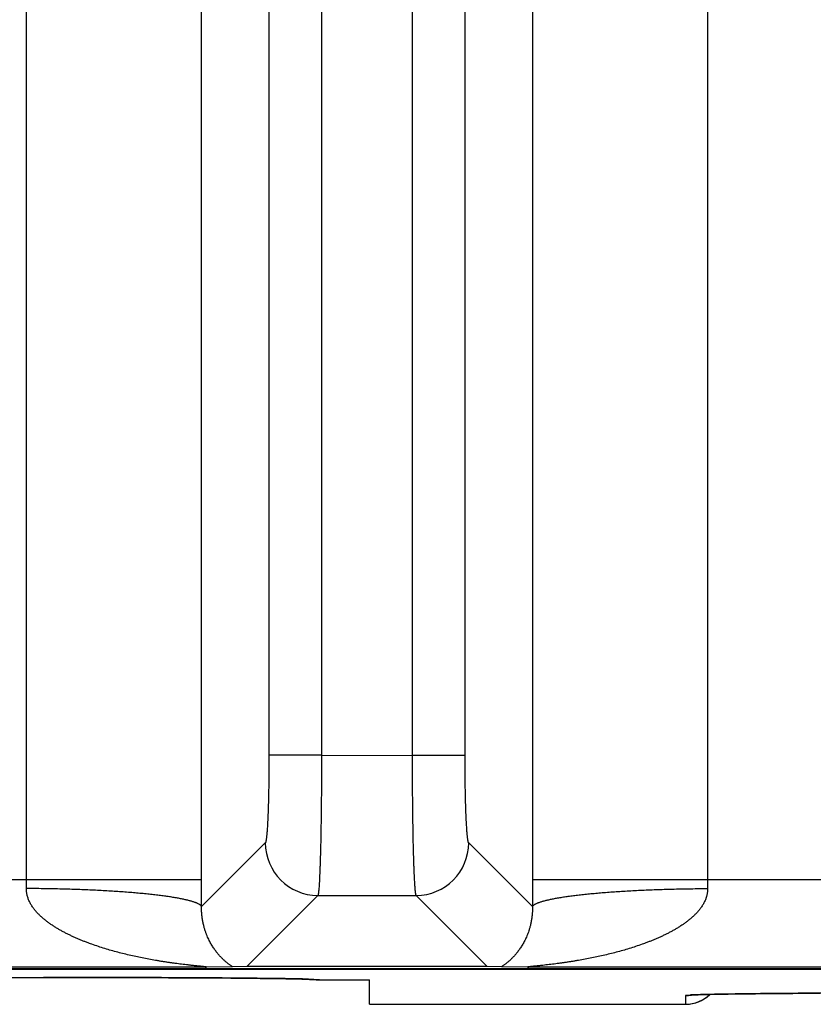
# Model space of a CAD drawing. Header units: inches. Extents: x 0 to 34, y 0 to 22.
# Tile 43 of 224: x 8.089 to 8.542, y 2.311 to 2.873. Entities that reach past the tile are written whole.
import ezdxf

# ---------------------------------------------------------------- set-up
doc = ezdxf.new("R2010")
doc.units = ezdxf.units.IN
doc.header["$LTSCALE"] = 1.87
doc.header["$MEASUREMENT"] = 0
doc.layers.get('0').update_dxf_attribs({"linetype": 'CONTINUOUS'})

msp = doc.modelspace()

# ---------------------------------------------------------------- linework, layer by layer
at = {"color": 7, "linetype": 'CONTINUOUS'}
for p, q in [((8.0933553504, 2.3823145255), (8.0933553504, 5.7084800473)), ((8.1932601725, 2.3823145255), (8.1932601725, 5.7084800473)), ((8.3819088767, 5.7084800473), (8.3819088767, 2.3823145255)), ((8.2316586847, 5.637635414), (8.2316586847, 2.4531591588)), ((8.2616301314, 5.637635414), (8.2616301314, 2.4531025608)), ((8.3135389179, 2.4531591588), (8.3135389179, 5.6376920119)), ((8.3435103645, 2.4531591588), (8.3435103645, 5.637635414)), ((8.4818136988, 3.6431385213), (8.4818136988, 2.3823145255)), ((8.2616301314, 2.4531591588), (8.2316586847, 2.4531591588)), ((8.2616301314, 2.4531025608), (8.3135389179, 2.4531591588)), ((8.3135389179, 2.4531591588), (8.3435103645, 2.4531591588)), ((8.2295708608, 2.4032067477), (8.193225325, 2.366861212)), ((8.3819437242, 2.366861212), (8.3455981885, 2.4032067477)), ((7.8715346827, 2.3823145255), (8.1932601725, 2.3823145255)), ((8.3819088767, 2.3823145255), (8.7036343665, 2.3823145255)), ((8.2595422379, 2.3732352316), (8.2190559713, 2.3327489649)), ((8.2595422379, 2.3732352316), (8.3156267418, 2.3732353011)), ((8.356113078, 2.3327489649), (8.3156267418, 2.3732353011)), ((8.6728719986, 2.3313072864), (5.7525839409, 2.3313072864)), ((5.7528033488, 2.3311263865), (21.5411953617, 2.3311263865)), ((8.1952194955, 2.3323164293), (7.8695753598, 2.3323164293)), ((8.2108806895, 2.3325356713), (8.1952194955, 2.3323164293)), ((8.2190559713, 2.3327489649), (8.2108806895, 2.3325356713)), ((8.356113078, 2.3327489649), (8.2190559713, 2.3327489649)), ((8.3642883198, 2.3325356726), (8.356113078, 2.3327489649)), ((8.3799495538, 2.3323164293), (8.3642883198, 2.3325356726)), ((8.7055936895, 2.3323164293), (8.3799495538, 2.3323164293)), ((5.7620690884, 2.3264908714), (8.111547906, 2.3264890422)), ((8.111547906, 2.3264890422), (8.1246275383, 2.3264778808)), ((8.1246275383, 2.3264778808), (8.1375320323, 2.3264573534)), ((8.1375320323, 2.3264573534), (8.1501799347, 2.3264279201)), ((8.1501799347, 2.3264279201), (8.162559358, 2.326388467)), ((8.162559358, 2.326388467), (8.1744002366, 2.3263411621)), ((8.1744002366, 2.3263411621), (8.1858034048, 2.3262846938)), ((8.1858034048, 2.3262846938), (8.1930278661, 2.3262432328)), ((8.1930278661, 2.3262432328), (8.199993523, 2.3261978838)), ((8.199993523, 2.3261978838), (8.2099023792, 2.326123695)), ((8.2099023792, 2.326123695), (8.2160202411, 2.3260710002)), ((8.2160202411, 2.3260710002), (8.2216184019, 2.3260170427)), ((8.2216184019, 2.3260170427), (8.2265846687, 2.3259642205)), ((8.2265846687, 2.3259642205), (8.2327103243, 2.3258901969)), ((8.2327103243, 2.3258901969), (8.2374627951, 2.3258244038)), ((8.2374627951, 2.3258244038), (8.2412924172, 2.3257645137)), ((8.2412924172, 2.3257645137), (8.244446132, 2.3257085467)), ((8.244446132, 2.3257085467), (8.2478344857, 2.3256395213)), ((8.2478344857, 2.3256395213), (8.2504053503, 2.3255779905)), ((8.2504053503, 2.3255779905), (8.2522645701, 2.3255248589)), ((8.2522645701, 2.3255248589), (8.253247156, 2.3254919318)), ((8.253247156, 2.3254919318), (8.2538874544, 2.3254674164)), ((8.2538874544, 2.3254674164), (8.2542138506, 2.3254530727)), ((8.2542138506, 2.3254530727), (8.2542656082, 2.3254505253)), ((8.2605062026, 2.3251435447), (8.2542814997, 2.3255028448)), ((8.2605421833, 2.3251255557), (8.2605062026, 2.3251435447)), ((8.2605421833, 2.3251255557), (8.2889767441, 2.3251255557)), ((8.2889767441, 2.3111613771), (8.2889767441, 2.3251255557)), ((8.4692814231, 2.3161823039), (8.469193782, 2.3111613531)), ((8.4719500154, 2.3164589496), (8.4692814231, 2.3161823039)), ((8.4719656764, 2.3164222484), (8.4719618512, 2.3164218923)), ((8.4719621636, 2.3164219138), (8.4720098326, 2.3164258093)), ((8.4720098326, 2.3164258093), (8.4721191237, 2.3164339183)), ((8.4721191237, 2.3164339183), (8.4722890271, 2.3164453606)), ((8.4722890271, 2.3164453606), (8.4725189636, 2.3164594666)), ((8.4725189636, 2.3164594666), (8.4728088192, 2.3164757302)), ((8.4728088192, 2.3164757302), (8.4733608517, 2.3165035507)), ((8.4733608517, 2.3165035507), (8.4740663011, 2.3165350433)), ((8.4740663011, 2.3165350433), (8.4749430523, 2.3165698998)), ((8.4749430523, 2.3165698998), (8.4764103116, 2.3166211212)), ((8.4764103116, 2.3166211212), (8.4777637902, 2.3166629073)), ((8.4777637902, 2.3166629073), (8.4799638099, 2.316723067)), ((8.4799638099, 2.316723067), (8.4826797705, 2.3167879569)), ((8.4826797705, 2.3167879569), (8.4859667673, 2.3168568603)), ((8.4859667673, 2.3168568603), (8.4899595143, 2.3169305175)), ((8.4899595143, 2.3169305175), (8.4935515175, 2.3169896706)), ((8.4935515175, 2.3169896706), (8.4978482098, 2.3170536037)), ((8.4978482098, 2.3170536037), (8.503007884, 2.3171227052)), ((8.503007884, 2.3171227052), (8.5092158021, 2.3171969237)), ((8.5092158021, 2.3171969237), (8.5170676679, 2.3172797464)), ((8.5170676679, 2.3172797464), (8.523415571, 2.3173394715)), ((8.523415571, 2.3173394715), (8.5305505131, 2.3174000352)), ((8.5305505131, 2.3174000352), (8.538183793, 2.3174582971)), ((8.538183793, 2.3174582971), (8.5461231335, 2.3175127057)), ((8.2889767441, 2.3111602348), (8.4691938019, 2.3111602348))]:
    msp.add_line(p, q, dxfattribs=at)
msp.add_lwpolyline([(8.4691937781, 2.3111603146), (8.4696061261, 2.3111645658), (8.4705340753, 2.311205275), (8.4714591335, 2.3112890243), (8.4723793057, 2.3114156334), (8.473292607, 2.3115848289), (8.4741970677, 2.311796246), (8.4750907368, 2.3120494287), (8.4759716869, 2.3123438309), (8.4768380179, 2.3126788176), (8.4776878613, 2.3130536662), (8.4785193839, 2.3134675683), (8.4793307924, 2.313919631), (8.4801203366, 2.3144088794), (8.4808863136, 2.3149342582), (8.4816270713, 2.3154946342), (8.482341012, 2.3160887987), (8.4830265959, 2.3167154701), (8.4831082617, 2.3167973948)], dxfattribs=at)
for centre, radius, start, end in [((8.2596119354, 2.4032763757), 0.0300419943, 180.1327976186, 269.8672023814), ((8.3155571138, 2.4032763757), 0.0300419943, 270.1327975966, 359.8672024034), ((7.7194375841, 2.3822684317), 0.3739177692, 359.2177299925, 0.0070629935), ((4.7441611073, 2.3823773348), 3.4490990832, 359.7422482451, 359.9989566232), ((11.8201924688, 2.382352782), 3.4382836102, 180.0006375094, 180.2581533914), ((8.854344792, 2.3822590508), 0.3725310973, 179.9914679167, 180.7837390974), ((8.2605302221, 2.4038419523), 0.0787163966, 264.3763538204, 269.9823034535), ((8.2604941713, 2.4038606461), 0.0787171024, 264.625361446, 270.0087572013), ((8.4691938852, 2.3311617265), 0.0200003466, 270.0000900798, 314.078365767), ((8.4692818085, 2.336180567), 0.0199982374, 269.9999192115, 279.5269340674)]:
    msp.add_arc(centre, radius, start, end, dxfattribs=at)
for points, knots in [([(8.2316586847, 2.4531591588), (8.2316586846, 2.4499954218), (8.2316393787, 2.4452858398), (8.231573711, 2.4390737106), (8.2315059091, 2.4345791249), (8.2314198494, 2.4302540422), (8.2313163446, 2.4261378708), (8.2311963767, 2.4222680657), (8.2310611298, 2.4186798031), (8.2309119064, 2.4154056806), (8.2307730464, 2.4128876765), (8.2306544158, 2.4110525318), (8.2305657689, 2.4098177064), (8.2304747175, 2.4086815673), (8.2303815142, 2.4076466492), (8.2302864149, 2.4067152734), (8.2301896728, 2.4058895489), (8.2300915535, 2.4051713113), (8.2300054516, 2.4046412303), (8.2299347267, 2.4042724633), (8.2298840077, 2.4040370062), (8.2298402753, 2.4038585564), (8.2298048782, 2.4037299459), (8.2297718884, 2.4036193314), (8.2297311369, 2.4034982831), (8.2296866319, 2.4033901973), (8.2296502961, 2.4033183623), (8.2296244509, 2.4032743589), (8.2295985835, 2.4032373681), (8.2295801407, 2.4032160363), (8.2295708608, 2.4032067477)], [0, 0, 0, 0, 0.1895135, 0.2821103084, 0.3721375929, 0.4587768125, 0.5412407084, 0.6187803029, 0.6906949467, 0.7563347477, 0.8151074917, 0.8417536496, 0.8664918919, 0.8892653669, 0.9100276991, 0.9287350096, 0.945344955, 0.9598258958, 0.9721554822, 0.9775079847, 0.9823167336, 0.9865819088, 0.988511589, 0.9903066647, 0.9934958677, 0.996159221, 0.9972992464, 0.9983156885, 0.9992134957, 1, 1, 1, 1]), ([(8.26163004, 2.4531025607), (8.2616300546, 2.450561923), (8.2616234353, 2.4455039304), (8.2615938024, 2.4379748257), (8.2615448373, 2.4305839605), (8.2614769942, 2.4233986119), (8.2613909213, 2.4164841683), (8.2612874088, 2.4099035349), (8.2611674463, 2.403716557), (8.2610322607, 2.3979794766), (8.2609047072, 2.393503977), (8.2607948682, 2.3901873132), (8.2607116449, 2.3879109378), (8.2606256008, 2.3857830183), (8.2605370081, 2.3838083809), (8.2604460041, 2.3819915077), (8.2603527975, 2.3803365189), (8.2602577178, 2.3788471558), (8.2601610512, 2.3775267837), (8.2600763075, 2.3765337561), (8.2600068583, 2.3758261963), (8.2599566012, 2.3753610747), (8.2599061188, 2.3749401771), (8.2598554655, 2.3745637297), (8.2598046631, 2.3742319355), (8.2597537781, 2.3739449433), (8.259702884, 2.3737028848), (8.2596584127, 2.3735297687), (8.2596219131, 2.3734142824), (8.2595961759, 2.3733441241), (8.2595704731, 2.3732852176), (8.2595517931, 2.373250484), (8.2595422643, 2.3732352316)], [0, 0, 0, 0, 0.0953334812, 0.1897932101, 0.2825198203, 0.3726699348, 0.4594238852, 0.5419932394, 0.6196280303, 0.6916236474, 0.7573273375, 0.7876314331, 0.8161443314, 0.8428016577, 0.8675433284, 0.890313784, 0.9110620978, 0.9297421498, 0.9463129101, 0.9607388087, 0.9671379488, 0.9729902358, 0.9782930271, 0.9830442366, 0.9872425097, 0.990887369, 0.9939796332, 0.9965224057, 0.9975898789, 0.9985232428, 0.9993251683, 1, 1, 1, 1]), ([(8.3156267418, 2.3732353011), (8.3156172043, 2.3732505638), (8.3155985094, 2.3732853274), (8.3155727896, 2.3733442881), (8.3155470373, 2.3734145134), (8.3155105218, 2.3735301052), (8.3154660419, 2.3737033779), (8.3154151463, 2.3739456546), (8.315364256, 2.3742329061), (8.3153134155, 2.3745649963), (8.315262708, 2.3749417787), (8.3152121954, 2.3753630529), (8.3151619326, 2.3758285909), (8.3150924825, 2.3765367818), (8.3150077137, 2.3775306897), (8.3149109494, 2.3788522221), (8.3148158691, 2.380342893), (8.314722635, 2.3819993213), (8.3146316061, 2.3838177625), (8.3145429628, 2.3857940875), (8.3144568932, 2.3879238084), (8.3143736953, 2.3902020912), (8.3142637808, 2.3935214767), (8.3141362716, 2.398000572), (8.3140010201, 2.4037421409), (8.3138811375, 2.4099337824), (8.3137776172, 2.4165191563), (8.3136916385, 2.4234383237), (8.3136238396, 2.4306282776), (8.3135749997, 2.4380235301), (8.3135454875, 2.4455567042), (8.3135389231, 2.4506172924), (8.3135389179, 2.4531591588)], [0, 0, 0, 0, 0.0006748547, 0.0014769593, 0.0024105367, 0.0034781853, 0.0060213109, 0.0091140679, 0.0127595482, 0.016958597, 0.0217107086, 0.0270144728, 0.0328677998, 0.0392680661, 0.0536965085, 0.0702701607, 0.0889533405, 0.1097050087, 0.1324789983, 0.1572243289, 0.1838853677, 0.2124019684, 0.2427097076, 0.308420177, 0.3804214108, 0.4580600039, 0.5406306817, 0.6273827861, 0.7175271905, 0.8102435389, 0.9046877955, 1, 1, 1, 1]), ([(8.3455981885, 2.4032067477), (8.3455889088, 2.4032160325), (8.3455704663, 2.4032373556), (8.3455445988, 2.4032743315), (8.3455187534, 2.4033183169), (8.3454824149, 2.4033901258), (8.3454379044, 2.4034981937), (8.3453971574, 2.4036192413), (8.3453641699, 2.4037298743), (8.3453287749, 2.4038585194), (8.3452850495, 2.4040369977), (8.3452343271, 2.4042724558), (8.345163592, 2.4046411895), (8.3450774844, 2.4051712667), (8.3449793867, 2.4058895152), (8.3448826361, 2.4067152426), (8.3447875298, 2.4076466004), (8.3446943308, 2.4086815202), (8.3446032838, 2.4098176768), (8.3445146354, 2.4110524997), (8.3443959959, 2.4128876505), (8.3442571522, 2.4154056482), (8.3441079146, 2.4186797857), (8.3439726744, 2.4222680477), (8.343852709, 2.4261378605), (8.3437491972, 2.4302540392), (8.3436631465, 2.4345791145), (8.3435953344, 2.439073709), (8.3435296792, 2.4452858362), (8.34351037, 2.449995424), (8.3435103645, 2.4531591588)], [0, 0, 0, 0, 0.0007863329, 0.0016839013, 0.0027000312, 0.0038396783, 0.006502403, 0.0096917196, 0.0114871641, 0.0134173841, 0.017683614, 0.0224923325, 0.0278439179, 0.0401726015, 0.0546551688, 0.0712648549, 0.0899710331, 0.1107337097, 0.1335080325, 0.1582460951, 0.1848914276, 0.2436655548, 0.309304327, 0.3812195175, 0.4587594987, 0.541222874, 0.6278626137, 0.7178893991, 0.8104866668, 1, 1, 1, 1]), ([(8.1952194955, 2.3323164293), (8.1952694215, 2.3323170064), (8.1953658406, 2.3323184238), (8.1955046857, 2.3323215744), (8.1956311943, 2.3323257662), (8.1957279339, 2.332330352), (8.1957974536, 2.3323347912), (8.1958430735, 2.3323383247), (8.1958840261, 2.3323421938), (8.1959201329, 2.332346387), (8.1959511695, 2.3323508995), (8.1959768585, 2.3323557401), (8.1959947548, 2.3323602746), (8.1960061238, 2.3323642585), (8.1960125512, 2.3323671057), (8.1960175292, 2.3323700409), (8.1960210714, 2.3323730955), (8.1960231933, 2.3323763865), (8.1960237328, 2.3323814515), (8.1960201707, 2.3323862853), (8.1960150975, 2.3323903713), (8.1960067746, 2.3323955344), (8.195992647, 2.33240184), (8.1959713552, 2.3324092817), (8.1959445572, 2.332416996), (8.1959124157, 2.3324249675), (8.1958751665, 2.3324331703), (8.1958162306, 2.3324449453), (8.1957319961, 2.3324597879), (8.1956196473, 2.3324775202), (8.1954939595, 2.332495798), (8.1953568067, 2.332514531), (8.1952096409, 2.3325336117), (8.1950536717, 2.332552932), (8.1948900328, 2.3325724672), (8.1947197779, 2.3325922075), (8.1944820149, 2.3326191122), (8.1941738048, 2.3326529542), (8.1937930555, 2.3326936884), (8.1934000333, 2.3327350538), (8.1929971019, 2.3327769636), (8.1925859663, 2.3328193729), (8.1921679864, 2.3328622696), (8.1916000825, 2.3329204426), (8.1908798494, 2.3329944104), (8.190005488, 2.3330851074), (8.1891198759, 2.3331779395), (8.1882254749, 2.3332731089), (8.1873241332, 2.3333708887), (8.1864171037, 2.3334710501), (8.1851988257, 2.3336081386), (8.1836675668, 2.3337860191), (8.181822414, 2.3340094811), (8.1799687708, 2.3342438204), (8.1781088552, 2.3344893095), (8.1762442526, 2.3347461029), (8.1743761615, 2.3350144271), (8.1725055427, 2.3352945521), (8.1706331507, 2.3355867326), (8.1687595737, 2.3358910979), (8.1662591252, 2.3363137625), (8.1631336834, 2.3368739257), (8.1593875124, 2.3375988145), (8.1556460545, 2.3383790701), (8.1519117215, 2.3392174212), (8.1481868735, 2.340116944), (8.1444739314, 2.3410811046), (8.1407755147, 2.3421138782), (8.1370946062, 2.343220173), (8.1334345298, 2.3444052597), (8.1304055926, 2.3454629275), (8.1279976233, 2.3463559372), (8.126199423, 2.3470502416), (8.1244100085, 2.3477696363), (8.1226303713, 2.3485156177), (8.1208618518, 2.3492902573), (8.1191055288, 2.3500949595), (8.117362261, 2.3509305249), (8.1156339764, 2.3517996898), (8.114208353, 2.3525542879), (8.1130772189, 2.3531767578), (8.1119520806, 2.3538123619), (8.1105589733, 2.3546325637), (8.1089126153, 2.3556616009), (8.1072934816, 2.3567371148), (8.1057068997, 2.357864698), (8.1041579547, 2.3590484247), (8.1026525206, 2.360292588), (8.1011996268, 2.3616039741), (8.0998084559, 2.3629875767), (8.0987124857, 2.3642060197), (8.0978815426, 2.3652232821), (8.0972828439, 2.3660090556), (8.0967119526, 2.3668177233), (8.0961723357, 2.3676502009), (8.0956667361, 2.3685065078), (8.0951985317, 2.3693867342), (8.0947728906, 2.3702913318), (8.0943928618, 2.3712191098), (8.0940626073, 2.3721689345), (8.0938339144, 2.3729772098), (8.0936800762, 2.3736325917), (8.0935458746, 2.3742943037), (8.0934432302, 2.3749631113), (8.0933737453, 2.3756366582), (8.0933262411, 2.3763138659), (8.0933158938, 2.3768236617), (8.0933205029, 2.377163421)], [0, 0, 0, 0, 0.0012542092, 0.0024222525, 0.0034885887, 0.0044337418, 0.0048548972, 0.0052384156, 0.0055830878, 0.005888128, 0.0061514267, 0.0063707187, 0.006544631, 0.0066144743, 0.0066731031, 0.0067209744, 0.0067591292, 0.0067897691, 0.006817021, 0.0068817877, 0.0069270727, 0.0069826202, 0.0071263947, 0.0073150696, 0.0075487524, 0.0078266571, 0.0081467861, 0.0085067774, 0.0093362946, 0.0102950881, 0.0113638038, 0.0125266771, 0.0137722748, 0.015091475, 0.016474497, 0.0179120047, 0.0193968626, 0.0224851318, 0.0257006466, 0.0290157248, 0.032412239, 0.0358767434, 0.039398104, 0.0429668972, 0.0502169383, 0.0575852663, 0.0650483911, 0.0725850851, 0.0801791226, 0.0878225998, 0.0955078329, 0.1109749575, 0.126545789, 0.1421959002, 0.1579082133, 0.1736711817, 0.1894759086, 0.2053153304, 0.2211841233, 0.2370786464, 0.2529955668, 0.2848851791, 0.3168370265, 0.3488404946, 0.3808877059, 0.412973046, 0.4450926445, 0.477243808, 0.5094245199, 0.5416348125, 0.5738755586, 0.5900069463, 0.6061461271, 0.6222942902, 0.6384513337, 0.6546166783, 0.6707914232, 0.6869775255, 0.7031746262, 0.7193830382, 0.7274925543, 0.7356059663, 0.7518435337, 0.7680969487, 0.7843699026, 0.8006638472, 0.8169822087, 0.8333293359, 0.8497094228, 0.8661289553, 0.8825948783, 0.8908490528, 0.8991185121, 0.9074045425, 0.9157085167, 0.9240320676, 0.932376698, 0.9407436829, 0.9491344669, 0.957550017, 0.965990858, 0.97022135, 0.974458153, 0.9829491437, 0.9872040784, 0.9914645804, 1, 1, 1, 1]), ([(8.1932191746, 2.3668612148), (8.1931433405, 2.3670416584), (8.1929955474, 2.3672533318), (8.1927818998, 2.3674795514), (8.1926031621, 2.3676481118), (8.1923425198, 2.3678575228), (8.1919822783, 2.3681014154), (8.1915662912, 2.368344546), (8.1910946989, 2.368586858), (8.1905676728, 2.3688282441), (8.1899854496, 2.3690685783), (8.1893483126, 2.3693077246), (8.1886565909, 2.369545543), (8.1879106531, 2.3697818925), (8.1871109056, 2.3700166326), (8.1862577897, 2.3702496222), (8.1853517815, 2.3704807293), (8.1840415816, 2.370793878), (8.1822747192, 2.3711773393), (8.1804193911, 2.3715365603), (8.1788356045, 2.3718202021), (8.1771245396, 2.3721109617), (8.1748672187, 2.3724654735), (8.1720188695, 2.3728711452), (8.1689913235, 2.3732633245), (8.1657914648, 2.3736410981), (8.1624265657, 2.3740035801), (8.1589042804, 2.3743499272), (8.1552326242, 2.3746793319), (8.1514199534, 2.3749910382), (8.1460810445, 2.375387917), (8.1391218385, 2.3758319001), (8.1304722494, 2.3762766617), (8.1214844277, 2.376636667), (8.1122401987, 2.376908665), (8.1028237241, 2.3770901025), (8.0964977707, 2.3771494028), (8.0933205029, 2.3771635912)], [0, 0, 0, 0, 0.0057992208, 0.0074654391, 0.0092298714, 0.0130717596, 0.0173573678, 0.0221081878, 0.0273390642, 0.0330601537, 0.0392782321, 0.0459975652, 0.053220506, 0.0609479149, 0.069179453, 0.0779137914, 0.0871487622, 0.0968814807, 0.1178251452, 0.1407107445, 0.1528690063, 0.1654964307, 0.1921331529, 0.2205668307, 0.2507379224, 0.282582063, 0.3160304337, 0.3510100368, 0.3874439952, 0.425251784, 0.4643494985, 0.5460630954, 0.631855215, 0.7209566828, 0.8125668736, 0.905861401, 1, 1, 1, 1]), ([(8.4818485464, 2.377163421), (8.4818531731, 2.3768236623), (8.4818396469, 2.3761444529), (8.4817514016, 2.3751308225), (8.4816226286, 2.3742944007), (8.4814887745, 2.3736326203), (8.4813736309, 2.3731405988), (8.4812438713, 2.3726530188), (8.4810994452, 2.3721703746), (8.4809411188, 2.3716929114), (8.4807126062, 2.3710639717), (8.480395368, 2.3702916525), (8.4799702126, 2.3693868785), (8.4795029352, 2.3685061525), (8.4789970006, 2.3676500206), (8.4784566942, 2.3668179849), (8.4778857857, 2.3660093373), (8.4772874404, 2.3652233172), (8.4766638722, 2.3644595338), (8.4760172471, 2.3637173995), (8.4751281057, 2.3627561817), (8.473969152, 2.3616041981), (8.4725164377, 2.3602927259), (8.4710115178, 2.3590479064), (8.4694619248, 2.3578650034), (8.467875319, 2.3567375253), (8.4662569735, 2.355660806), (8.4646098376, 2.3546329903), (8.4629386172, 2.3536488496), (8.4612463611, 2.3527051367), (8.4595352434, 2.3517995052), (8.4578067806, 2.3509306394), (8.4560634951, 2.3500951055), (8.4543072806, 2.3492902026), (8.452538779, 2.3485155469), (8.4507590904, 2.3477696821), (8.4489696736, 2.3470502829), (8.4471714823, 2.346355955), (8.4447634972, 2.3454629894), (8.4417345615, 2.3444053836), (8.4380745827, 2.343220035), (8.4343936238, 2.3421138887), (8.4306951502, 2.3410812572), (8.4269822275, 2.3401170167), (8.4232574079, 2.33921747), (8.4195231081, 2.3383790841), (8.4157816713, 2.3375987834), (8.4120354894, 2.3368739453), (8.4089100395, 2.3363138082), (8.4064095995, 2.3358911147), (8.4045360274, 2.3355867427), (8.4026636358, 2.3352945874), (8.4007930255, 2.3350144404), (8.3989249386, 2.3347461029), (8.3970603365, 2.3344893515), (8.3952004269, 2.3342438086), (8.393346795, 2.3340095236), (8.3915016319, 2.3337859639), (8.389668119, 2.3335731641), (8.3881492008, 2.3334037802), (8.3869437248, 2.3332732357), (8.3860493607, 2.3331778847), (8.3851637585, 2.3330850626), (8.384289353, 2.3329944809), (8.3835691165, 2.3329204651), (8.383001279, 2.3328622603), (8.3825833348, 2.3328193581), (8.3821721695, 2.3327769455), (8.3817691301, 2.3327350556), (8.3813759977, 2.3326937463), (8.3809952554, 2.3326530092), (8.3806871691, 2.3326191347), (8.380449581, 2.3325922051), (8.3802794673, 2.3325724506), (8.38011586, 2.3325528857), (8.3799596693, 2.3325335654), (8.3798120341, 2.3325145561), (8.3796744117, 2.3324958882), (8.3795485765, 2.3324776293), (8.3794365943, 2.3324598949), (8.3793529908, 2.332445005), (8.3792947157, 2.3324331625), (8.3792578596, 2.3324249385), (8.3792258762, 2.3324169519), (8.3791990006, 2.3324092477), (8.3791774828, 2.332401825), (8.3791631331, 2.3323955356), (8.3791546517, 2.3323903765), (8.379149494, 2.3323862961), (8.3791458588, 2.3323814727), (8.3791463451, 2.3323763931), (8.3791484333, 2.332373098), (8.3791519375, 2.3323700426), (8.3791568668, 2.3323671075), (8.3791632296, 2.3323642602), (8.3791744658, 2.3323602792), (8.3791921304, 2.3323557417), (8.3792174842, 2.3323508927), (8.3792482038, 2.3323463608), (8.3792841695, 2.3323421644), (8.3793252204, 2.3323383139), (8.3793710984, 2.332334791), (8.3794409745, 2.3323303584), (8.379538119, 2.3323257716), (8.3796648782, 2.332321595), (8.3798036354, 2.3323184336), (8.3798998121, 2.3323170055), (8.3799495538, 2.3323164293)], [0, 0, 0, 0, 0.0085354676, 0.0170497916, 0.0255408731, 0.0297776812, 0.0340081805, 0.0382322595, 0.0424499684, 0.0466613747, 0.0508664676, 0.0592573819, 0.0676243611, 0.0759688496, 0.0842924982, 0.0925967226, 0.1008828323, 0.109152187, 0.1174062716, 0.1256465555, 0.1338741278, 0.1502939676, 0.1666740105, 0.183020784, 0.1993398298, 0.2156339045, 0.231905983, 0.2481604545, 0.2643981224, 0.2806201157, 0.296828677, 0.3130263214, 0.3292125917, 0.3453871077, 0.3615524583, 0.3777097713, 0.3938580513, 0.4099972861, 0.4261288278, 0.458369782, 0.4905797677, 0.5227609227, 0.5549126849, 0.5870323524, 0.6191177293, 0.6511649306, 0.6831684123, 0.7151206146, 0.7470105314, 0.7629274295, 0.7788220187, 0.7946909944, 0.8105303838, 0.8263351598, 0.8420983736, 0.8578105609, 0.8734608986, 0.8890315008, 0.9044994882, 0.9198274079, 0.927422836, 0.9349578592, 0.9424209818, 0.9497908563, 0.9570403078, 0.9606084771, 0.9641295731, 0.9675941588, 0.9709916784, 0.9743083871, 0.9775239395, 0.9806104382, 0.9820940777, 0.9835303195, 0.984912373, 0.9862331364, 0.9874836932, 0.9886515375, 0.9897218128, 0.990677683, 0.9914994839, 0.9918546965, 0.9921713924, 0.9924479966, 0.9926826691, 0.9928735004, 0.9930193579, 0.9930756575, 0.9931214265, 0.9931865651, 0.9932137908, 0.9932442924, 0.9932822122, 0.9933297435, 0.9933878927, 0.9934570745, 0.9936289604, 0.9938453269, 0.9941053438, 0.9944087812, 0.9947548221, 0.9951409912, 0.9955645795, 0.996513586, 0.9975838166, 0.9987504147, 1, 1, 1, 1]), ([(8.3819437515, 2.366861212), (8.3820196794, 2.3670416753), (8.3821675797, 2.3672533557), (8.3823813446, 2.3674795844), (8.3825601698, 2.36764815), (8.3828209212, 2.3678575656), (8.3831812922, 2.3681014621), (8.3835974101, 2.3683445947), (8.384069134, 2.368586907), (8.3845962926, 2.3688282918), (8.385178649, 2.3690686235), (8.3858159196, 2.3693077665), (8.3865077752, 2.3695455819), (8.3872538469, 2.3697819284), (8.3880537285, 2.3700166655), (8.3889069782, 2.3702496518), (8.3898131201, 2.3704807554), (8.3911234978, 2.3707938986), (8.39289058, 2.3711773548), (8.3947461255, 2.371536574), (8.396330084, 2.3718202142), (8.3980413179, 2.3721109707), (8.4002988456, 2.3724654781), (8.4031474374, 2.3728711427), (8.4061752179, 2.3732633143), (8.4093753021, 2.3736410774), (8.4127404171, 2.374003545), (8.4162629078, 2.3743498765), (8.4199347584, 2.3746792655), (8.4237476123, 2.3749909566), (8.4290867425, 2.375387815), (8.4360461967, 2.3758317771), (8.444696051, 2.3762765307), (8.4536840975, 2.3766365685), (8.4629285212, 2.3769085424), (8.4723451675, 2.3770899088), (8.4786712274, 2.377149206), (8.4818485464, 2.3771634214)], [0, 0, 0, 0, 0.0058005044, 0.0074670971, 0.009231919, 0.0130746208, 0.0173610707, 0.0221127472, 0.0273444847, 0.0330664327, 0.0392853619, 0.0460055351, 0.0532293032, 0.0609575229, 0.0691898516, 0.0779249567, 0.0871606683, 0.0968941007, 0.1178391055, 0.140725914, 0.1528847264, 0.165512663, 0.1921502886, 0.2205847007, 0.250756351, 0.2826008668, 0.3160494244, 0.351029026, 0.3874627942, 0.4252702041, 0.4643673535, 0.5460792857, 0.6318690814, 0.7209676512, 0.8125744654, 0.9058652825, 1, 1, 1, 1]), ([(8.2108806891, 2.3325356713), (8.2107205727, 2.3326498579), (8.2104739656, 2.3328227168), (8.2101390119, 2.3330575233), (8.2097814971, 2.3333097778), (8.2093183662, 2.3336412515), (8.2087481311, 2.3340613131), (8.2081606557, 2.3345095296), (8.207346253, 2.3351566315), (8.2063050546, 2.3360402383), (8.2050499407, 2.337210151), (8.2037811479, 2.3385161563), (8.2025073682, 2.3399699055), (8.2012357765, 2.3415874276), (8.2002029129, 2.3430619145), (8.1993864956, 2.3443394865), (8.1987691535, 2.3453716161), (8.1981587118, 2.3464664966), (8.1975560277, 2.3476306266), (8.1969636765, 2.348871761), (8.1964880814, 2.3499625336), (8.1961159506, 2.350881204), (8.1958369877, 2.3516068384), (8.1955629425, 2.3523610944), (8.1952952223, 2.3531461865), (8.1950342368, 2.3539653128), (8.1947801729, 2.3548220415), (8.1945350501, 2.3557205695), (8.1942140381, 2.357012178), (8.1939657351, 2.3581944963), (8.1937784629, 2.3592536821), (8.1936860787, 2.3598227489), (8.1935990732, 2.3604113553), (8.1935179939, 2.3610209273), (8.1934440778, 2.3616527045), (8.1933896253, 2.3621941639), (8.1933502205, 2.3626403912), (8.1933226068, 2.362985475), (8.1932977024, 2.3633369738), (8.1932682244, 2.3638198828), (8.193238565, 2.3644445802), (8.1932161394, 2.3652186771), (8.1932108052, 2.3660283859), (8.1932183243, 2.3665789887), (8.193225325, 2.366861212)], [0, 0, 0, 0, 0.0146491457, 0.0224324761, 0.0304703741, 0.0472417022, 0.0648553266, 0.083225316, 0.1022809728, 0.1423336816, 0.1849110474, 0.230041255, 0.2779089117, 0.3288210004, 0.3832298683, 0.4119309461, 0.4417449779, 0.4728010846, 0.5052927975, 0.53937544, 0.5752232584, 0.593911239, 0.6132042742, 0.6331284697, 0.6536849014, 0.67498753, 0.6971623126, 0.7202440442, 0.7443575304, 0.7962940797, 0.8101872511, 0.8244780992, 0.8392366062, 0.8545069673, 0.8702826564, 0.8866160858, 0.8950412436, 0.9036507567, 0.9124028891, 0.9212892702, 0.9396886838, 0.9589858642, 0.9789709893, 1, 1, 1, 1]), ([(8.3819437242, 2.366861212), (8.3819510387, 2.3665810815), (8.3819593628, 2.3660293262), (8.3819524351, 2.3652182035), (8.3819297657, 2.3644432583), (8.3818959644, 2.3637027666), (8.3818487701, 2.3629927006), (8.3817907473, 2.3623077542), (8.3817241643, 2.3616505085), (8.3816508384, 2.3610199), (8.3815704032, 2.360412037), (8.3814558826, 2.3596386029), (8.3812991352, 2.3587166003), (8.3810912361, 2.3576611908), (8.3808690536, 2.356664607), (8.3806334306, 2.3557201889), (8.3803886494, 2.3548216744), (8.3801352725, 2.3539655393), (8.379792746, 2.3528918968), (8.3793477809, 2.3516280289), (8.3787846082, 2.3501997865), (8.3782051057, 2.3488715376), (8.3776126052, 2.3476305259), (8.3770107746, 2.3464665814), (8.3764002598, 2.345371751), (8.375782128, 2.344339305), (8.374965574, 2.3430614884), (8.3739330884, 2.3415871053), (8.3726617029, 2.3399698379), (8.3713878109, 2.3385161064), (8.370119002, 2.3372102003), (8.3688640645, 2.3360400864), (8.3678227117, 2.3351566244), (8.3670082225, 2.3345095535), (8.3664209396, 2.334061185), (8.3658507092, 2.3336413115), (8.3653030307, 2.3332494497), (8.3647844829, 2.3328843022), (8.3644495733, 2.3326493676), (8.3642883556, 2.3325356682)], [0, 0, 0, 0, 0.0208737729, 0.0411000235, 0.0604169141, 0.0786204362, 0.09631289, 0.1134221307, 0.1298217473, 0.1455191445, 0.1607102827, 0.1754936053, 0.2037578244, 0.230365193, 0.2556127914, 0.2798067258, 0.3028638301, 0.3249764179, 0.3463083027, 0.3868048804, 0.4247579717, 0.4606445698, 0.4947292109, 0.5271769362, 0.5582338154, 0.588089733, 0.6167987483, 0.6711790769, 0.7220892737, 0.7699626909, 0.8150934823, 0.8576605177, 0.8977235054, 0.9167806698, 0.9351427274, 0.9527582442, 0.9695269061, 0.9853049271, 1, 1, 1, 1]), ([(8.2542814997, 2.3255028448), (8.2536515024, 2.3255217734), (8.2523109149, 2.325558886), (8.2501801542, 2.3256105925), (8.2478110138, 2.3256615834), (8.2441868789, 2.3257313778), (8.2390927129, 2.3258146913), (8.232327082, 2.3259069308), (8.224723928, 2.3259943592), (8.2163325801, 2.3260763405), (8.2072072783, 2.3261523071), (8.1937476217, 2.3262475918), (8.175567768, 2.3263460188), (8.1524633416, 2.3264306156), (8.1280804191, 2.3264823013), (8.1114659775, 2.3264939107), (8.1030498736, 2.3264938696)], [0, 0, 0, 0, 0.0125024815, 0.0266024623, 0.0422788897, 0.0595084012, 0.0985053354, 0.143341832, 0.1937261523, 0.2493339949, 0.3098033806, 0.3747450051, 0.5163310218, 0.6704302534, 0.8330552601, 1, 1, 1, 1]), ([(8.6592814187, 2.3178399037), (8.6537352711, 2.3178399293), (8.6426855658, 2.3178356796), (8.6209249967, 2.3178106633), (8.5995855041, 2.3177613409), (8.5788311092, 2.3176863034), (8.5641133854, 2.3176194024), (8.5501267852, 2.3175416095), (8.5369788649, 2.3174535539), (8.524770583, 2.3173559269), (8.5135959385, 2.3172495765), (8.503540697, 2.3171353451), (8.4958970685, 2.3170309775), (8.4903990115, 2.3169428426), (8.4867572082, 2.3168778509), (8.4834470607, 2.3168116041), (8.4804749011, 2.3167442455), (8.4778463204, 2.3166759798), (8.4755663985, 2.316606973), (8.4738865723, 2.3165464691), (8.4727204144, 2.3164967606), (8.4721968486, 2.3164716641), (8.4719500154, 2.3164589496)], [0, 0, 0, 0, 0.0888131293, 0.1769442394, 0.3484626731, 0.4305334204, 0.5092964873, 0.5841470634, 0.654511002, 0.7198451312, 0.7796503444, 0.8334639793, 0.8808748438, 0.9020626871, 0.9215182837, 0.9392020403, 0.9550802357, 0.9691250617, 0.9813088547, 0.9916063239, 0.996042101, 1, 1, 1, 1])]:
    msp.add_open_spline(points, degree=3, knots=knots, dxfattribs=at)
msp.add_open_spline([(8.2605301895, 2.3251255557), (8.2605220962, 2.3251255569), (8.2605140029, 2.3251255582), (8.2605059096, 2.3251255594)], degree=3, dxfattribs=at)

doc.saveas('drawing.dxf')
